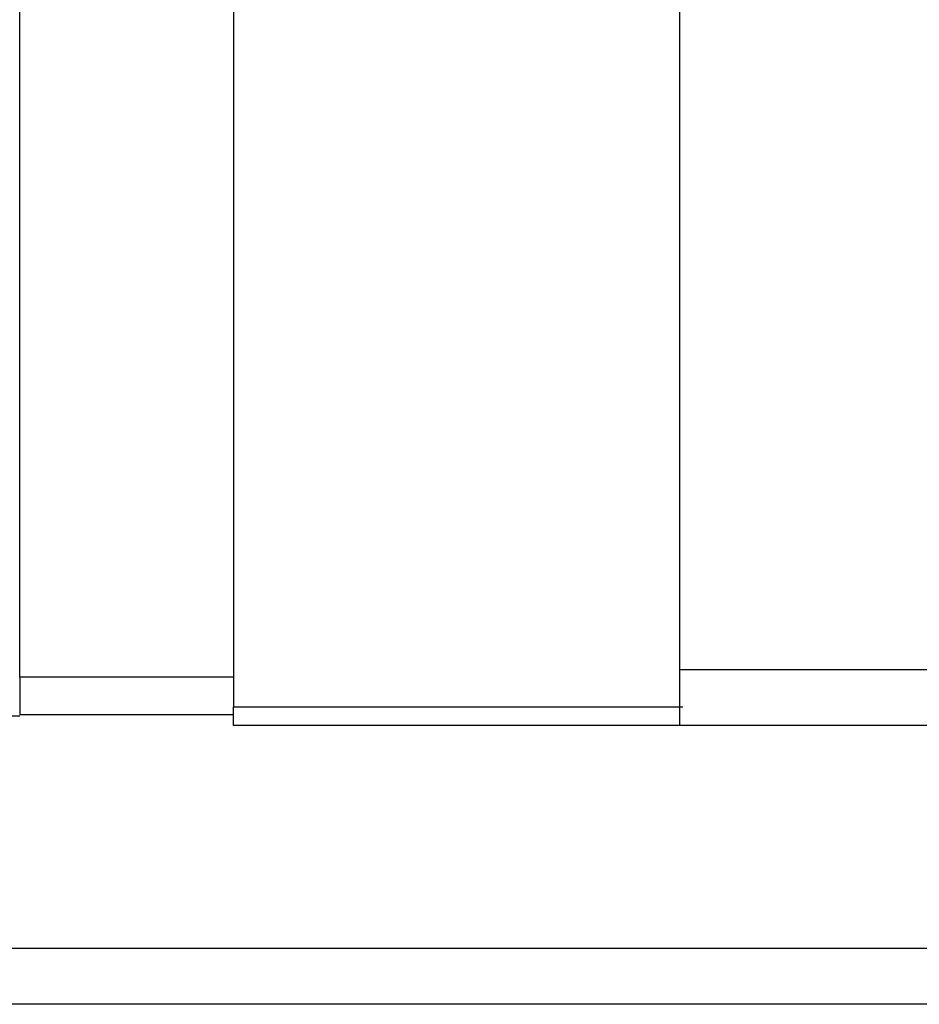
# Model space of a CAD drawing. Header units: millimetres. Extents: x 912 to 1300, y 100 to 249.
# Tile 4 of 53: x 1148 to 1172, y 128 to 154. Entities that reach past the tile are written whole.
import ezdxf

# ---------------------------------------------------------------- set-up
doc = ezdxf.new("R2010")
doc.units = ezdxf.units.MM
doc.layers.add('2', color=7, linetype='CONTINUOUS')
doc.layers.add('OUT', color=3, linetype='CONTINUOUS')

msp = doc.modelspace()

# ---------------------------------------------------------------- linework, layer by layer
at = {"layer": '2', "color": 0, "linetype": 'Continuous'}
for p, q in [((1165.32, 136.687), (1165.319, 174.687)), ((1165.32, 136.687), (1165.32, 174.187)), ((1147.57, 136.487), (1147.57, 173.387)), ((1153.32, 173.187), (1153.32, 135.687)), ((1165.32, 135.187), (1165.32, 136.687)), ((1165.32, 135.187), (1165.32, 136.687)), ((1153.32, 136.487), (1147.57, 136.487)), ((1147.57, 136.487), (1147.57, 135.487)), ((1153.32, 135.187), (1153.32, 135.687)), ((1153.32, 135.687), (1165.4, 135.687)), ((1147.57, 135.437), (1144.57, 135.437)), ((1147.57, 135.487), (1153.32, 135.487)), ((1165.319, 135.187), (1153.32, 135.187)), ((1299.673, 127.687), (1072.087, 127.687))]:
    msp.add_line(p, q, dxfattribs=at)
msp.add_open_spline([(1299.673, 129.187), (1123.201, 129.187)], degree=1, dxfattribs=at)
at = {"layer": 'OUT', "color": 0}
for p, q in [((1165.32, 136.687), (1165.32, 174.187)), ((1244.32, 136.687), (1165.32, 136.687)), ((1165.32, 135.187), (1165.32, 136.687)), ((1244.32, 135.187), (1165.32, 135.187))]:
    msp.add_line(p, q, dxfattribs=at)

doc.saveas('drawing.dxf')
